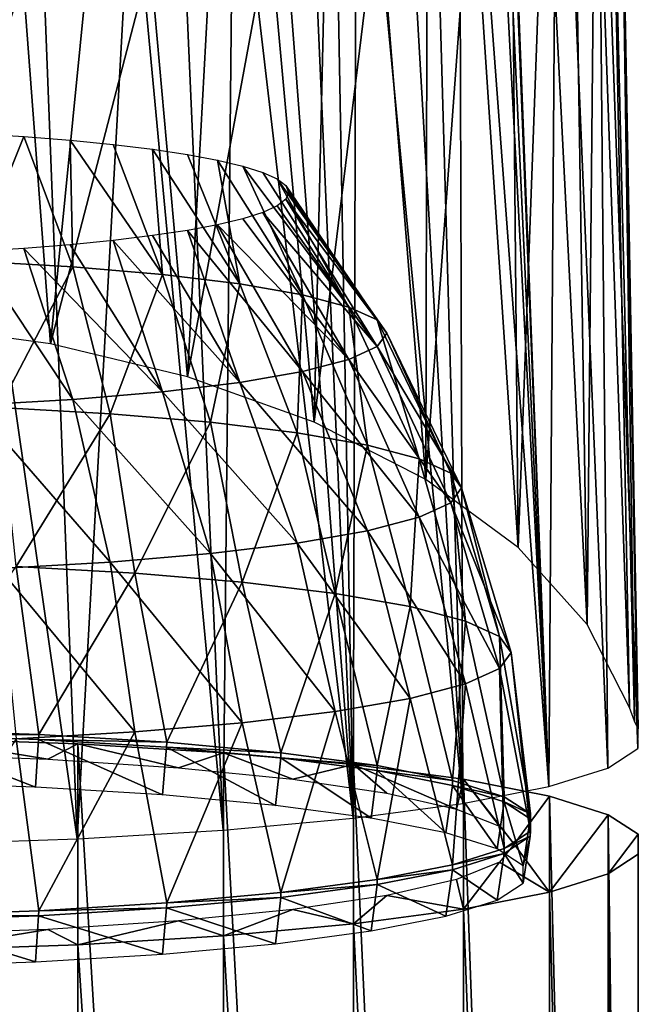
# Model space of a CAD drawing. Header units: millimetres. Extents: x -146 to 149, y -375 to 194.
# Tile 29 of 41: x 129 to 149, y 76 to 108. Entities that reach past the tile are written whole.
import ezdxf

# ---------------------------------------------------------------- set-up
doc = ezdxf.new("R2010")
doc.units = ezdxf.units.MM
doc.header["$LTSCALE"] = 309.490804
for name, color, linetype in [('11', 7, 'CONTINUOUS'), ('13', 7, 'CONTINUOUS'), ('17', 7, 'CONTINUOUS'), ('6', 7, 'CONTINUOUS'), ('8', 7, 'CONTINUOUS'), ('9', 7, 'CONTINUOUS')]:
    doc.layers.add(name, color=color, linetype=linetype)

msp = doc.modelspace()

# ---------------------------------------------------------------- linework, layer by layer
at = {"layer": '11', "color": 7, "linetype": 'CONTINUOUS', "true_color": 0xa2afbf}
for points in [[(124.676, 84.629, -15.426), (129.193, 84.472, -14.15), (124.675, 84.464, -15.441), (124.676, 84.629, -15.426)], [(129.193, 84.472, -14.15), (129.191, 84.307, -14.166), (124.675, 84.464, -15.441), (129.193, 84.472, -14.15)], [(129.193, 84.472, -14.15), (133.397, 84.217, -12.073), (129.191, 84.307, -14.166), (129.193, 84.472, -14.15)], [(133.397, 84.217, -12.073), (133.394, 84.052, -12.089), (129.191, 84.307, -14.166), (133.397, 84.217, -12.073)], [(133.397, 84.217, -12.073), (137.145, 83.872, -9.264), (133.394, 84.052, -12.089), (133.397, 84.217, -12.073)], [(137.145, 83.872, -9.264), (137.141, 83.707, -9.28), (133.394, 84.052, -12.089), (137.145, 83.872, -9.264)], [(137.145, 83.872, -9.264), (140.308, 83.449, -5.819), (137.141, 83.707, -9.28), (137.145, 83.872, -9.264)], [(140.308, 83.449, -5.819), (140.304, 83.285, -5.836), (137.141, 83.707, -9.28), (140.308, 83.449, -5.819)], [(140.308, 83.449, -5.819), (142.781, 82.963, -1.856), (140.304, 83.285, -5.836), (140.308, 83.449, -5.819)], [(142.781, 82.963, -1.856), (142.776, 82.798, -1.874), (140.304, 83.285, -5.836), (142.781, 82.963, -1.856)], [(142.781, 82.963, -1.856), (144.477, 82.429, 2.49), (142.776, 82.798, -1.874), (142.781, 82.963, -1.856)], [(144.477, 82.429, 2.49), (144.472, 82.264, 2.472), (142.776, 82.798, -1.874), (144.477, 82.429, 2.49)], [(144.477, 82.429, 2.49), (145.34, 81.867, 7.072), (144.472, 82.264, 2.472), (144.477, 82.429, 2.49)], [(145.34, 81.867, 7.072), (145.335, 81.702, 7.053), (144.472, 82.264, 2.472), (145.34, 81.867, 7.072)], [(145.34, 81.867, 7.072), (145.34, 81.294, 11.733), (145.335, 81.702, 7.053), (145.34, 81.867, 7.072)], [(145.34, 81.294, 11.733), (145.335, 81.13, 11.713), (145.335, 81.702, 7.053), (145.34, 81.294, 11.733)], [(144.477, 80.732, 16.315), (144.472, 80.567, 16.294), (145.335, 81.13, 11.713), (144.477, 80.732, 16.315)], [(145.34, 81.294, 11.733), (144.477, 80.732, 16.315), (145.335, 81.13, 11.713), (145.34, 81.294, 11.733)], [(142.781, 80.198, 20.662), (142.776, 80.034, 20.639), (144.472, 80.567, 16.294), (142.781, 80.198, 20.662)], [(144.477, 80.732, 16.315), (142.781, 80.198, 20.662), (144.472, 80.567, 16.294), (144.477, 80.732, 16.315)], [(142.781, 80.198, 20.662), (140.308, 79.711, 24.625), (142.776, 80.034, 20.639), (142.781, 80.198, 20.662)], [(140.308, 79.711, 24.625), (140.304, 79.547, 24.602), (142.776, 80.034, 20.639), (140.308, 79.711, 24.625)], [(137.145, 79.288, 28.069), (137.141, 79.124, 28.046), (140.304, 79.547, 24.602), (137.145, 79.288, 28.069)], [(140.308, 79.711, 24.625), (137.145, 79.288, 28.069), (140.304, 79.547, 24.602), (140.308, 79.711, 24.625)], [(137.145, 79.288, 28.069), (133.397, 78.944, 30.878), (137.141, 79.124, 28.046), (137.145, 79.288, 28.069)], [(133.397, 78.944, 30.878), (129.193, 78.688, 32.956), (133.394, 78.78, 30.854), (133.397, 78.944, 30.878)], [(133.397, 78.944, 30.878), (133.394, 78.78, 30.854), (137.141, 79.124, 28.046), (133.397, 78.944, 30.878)], [(124.676, 78.532, 34.232), (124.675, 78.368, 34.207), (129.191, 78.524, 32.931), (124.676, 78.532, 34.232)], [(129.193, 78.688, 32.956), (124.676, 78.532, 34.232), (129.191, 78.524, 32.931), (129.193, 78.688, 32.956)], [(129.193, 78.688, 32.956), (129.191, 78.524, 32.931), (133.394, 78.78, 30.854), (129.193, 78.688, 32.956)]]:
    msp.add_3dface(points, dxfattribs=at)
at = {"layer": '13', "color": 7, "linetype": 'CONTINUOUS', "true_color": 0xa2afbf}
for points in [[(129.088, 82.74, -14.142), (124.619, 82.895, -15.401), (124.675, 84.464, -15.441), (129.088, 82.74, -14.142)], [(129.191, 84.307, -14.166), (129.088, 82.74, -14.142), (124.675, 84.464, -15.441), (129.191, 84.307, -14.166)], [(133.257, 82.488, -12.085), (129.088, 82.74, -14.142), (129.191, 84.307, -14.166), (133.257, 82.488, -12.085)], [(133.394, 84.052, -12.089), (133.257, 82.488, -12.085), (129.191, 84.307, -14.166), (133.394, 84.052, -12.089)], [(136.972, 82.146, -9.304), (133.257, 82.488, -12.085), (133.394, 84.052, -12.089), (136.972, 82.146, -9.304)], [(137.141, 83.707, -9.28), (136.972, 82.146, -9.304), (133.394, 84.052, -12.089), (137.141, 83.707, -9.28)], [(140.108, 81.727, -5.892), (136.972, 82.146, -9.304), (137.141, 83.707, -9.28), (140.108, 81.727, -5.892)], [(140.304, 83.285, -5.836), (140.108, 81.727, -5.892), (137.141, 83.707, -9.28), (140.304, 83.285, -5.836)], [(142.561, 81.245, -1.963), (140.108, 81.727, -5.892), (140.304, 83.285, -5.836), (142.561, 81.245, -1.963)], [(142.776, 82.798, -1.874), (142.561, 81.245, -1.963), (140.304, 83.285, -5.836), (142.776, 82.798, -1.874)], [(144.242, 80.716, 2.342), (142.561, 81.245, -1.963), (142.776, 82.798, -1.874), (144.242, 80.716, 2.342)], [(144.472, 82.264, 2.472), (144.242, 80.716, 2.342), (142.776, 82.798, -1.874), (144.472, 82.264, 2.472)], [(145.098, 80.159, 6.881), (144.242, 80.716, 2.342), (144.472, 82.264, 2.472), (145.098, 80.159, 6.881)], [(145.335, 81.702, 7.053), (145.098, 80.159, 6.881), (144.472, 82.264, 2.472), (145.335, 81.702, 7.053)], [(145.335, 81.13, 11.713), (145.098, 80.159, 6.881), (145.335, 81.702, 7.053), (145.335, 81.13, 11.713)], [(144.472, 80.567, 16.294), (145.098, 79.591, 11.505), (145.335, 81.13, 11.713), (144.472, 80.567, 16.294)], [(145.098, 79.591, 11.505), (145.098, 80.159, 6.881), (145.335, 81.13, 11.713), (145.098, 79.591, 11.505)], [(142.776, 80.034, 20.639), (144.243, 79.034, 16.044), (144.472, 80.567, 16.294), (142.776, 80.034, 20.639)], [(144.243, 79.034, 16.044), (145.098, 79.591, 11.505), (144.472, 80.567, 16.294), (144.243, 79.034, 16.044)], [(140.304, 79.547, 24.602), (142.561, 78.505, 20.349), (142.776, 80.034, 20.639), (140.304, 79.547, 24.602)], [(142.561, 78.505, 20.349), (144.243, 79.034, 16.044), (142.776, 80.034, 20.639), (142.561, 78.505, 20.349)], [(137.141, 79.124, 28.046), (140.108, 78.023, 24.279), (140.304, 79.547, 24.602), (137.141, 79.124, 28.046)], [(140.108, 78.023, 24.279), (142.561, 78.505, 20.349), (140.304, 79.547, 24.602), (140.108, 78.023, 24.279)], [(133.394, 78.78, 30.854), (136.972, 77.604, 27.69), (137.141, 79.124, 28.046), (133.394, 78.78, 30.854)], [(136.972, 77.604, 27.69), (140.108, 78.023, 24.279), (137.141, 79.124, 28.046), (136.972, 77.604, 27.69)], [(124.675, 78.368, 34.207), (129.088, 77.01, 32.529), (129.191, 78.524, 32.931), (124.675, 78.368, 34.207)], [(129.088, 77.01, 32.529), (133.258, 77.263, 30.471), (129.191, 78.524, 32.931), (129.088, 77.01, 32.529)], [(129.191, 78.524, 32.931), (133.258, 77.263, 30.471), (133.394, 78.78, 30.854), (129.191, 78.524, 32.931)], [(133.258, 77.263, 30.471), (136.972, 77.604, 27.69), (133.394, 78.78, 30.854), (133.258, 77.263, 30.471)], [(124.619, 76.855, 33.788), (129.088, 77.01, 32.529), (124.675, 78.368, 34.207), (124.619, 76.855, 33.788)]]:
    msp.add_3dface(points, dxfattribs=at)
at = {"layer": '17', "color": 7, "linetype": 'CONTINUOUS', "true_color": 0xa2afbf}
for points in [[(144.358, 123.754, 28.907), (144.311, 123.747, 28.986), (145.94, 82.763, 22.612), (144.358, 123.754, 28.907)], [(146.226, 122.573, 24.977), (144.358, 123.754, 28.907), (145.94, 82.763, 22.612), (146.226, 122.573, 24.977)], [(144.066, 123.51, 29.375), (143.806, 123.279, 29.773), (145.94, 82.763, 22.612), (144.066, 123.51, 29.375)], [(144.311, 123.747, 28.986), (144.066, 123.51, 29.375), (145.94, 82.763, 22.612), (144.311, 123.747, 28.986)], [(143.806, 123.279, 29.773), (142.99, 122.385, 30.911), (145.94, 82.763, 22.612), (143.806, 123.279, 29.773)], [(147.879, 83.37, 17.668), (146.226, 122.573, 24.977), (145.94, 82.763, 22.612), (147.879, 83.37, 17.668)], [(147.534, 121.29, 20.735), (146.226, 122.573, 24.977), (147.879, 83.37, 17.668), (147.534, 121.29, 20.735)], [(142.99, 122.385, 30.911), (141.998, 121.178, 32.116), (143.119, 82.21, 27.119), (142.99, 122.385, 30.911)], [(145.94, 82.763, 22.612), (142.99, 122.385, 30.911), (143.119, 82.21, 27.119), (145.94, 82.763, 22.612)], [(141.998, 121.178, 32.116), (140.937, 119.946, 33.246), (143.119, 82.21, 27.119), (141.998, 121.178, 32.116)], [(148.224, 119.905, 16.294), (147.534, 121.29, 20.735), (148.871, 84.01, 12.454), (148.224, 119.905, 16.294)], [(148.871, 84.01, 12.454), (147.534, 121.29, 20.735), (147.879, 83.37, 17.668), (148.871, 84.01, 12.454)], [(140.937, 119.946, 33.246), (139.631, 118.57, 34.468), (143.119, 82.21, 27.119), (140.937, 119.946, 33.246)], [(148.263, 118.452, 11.751), (148.224, 119.905, 16.294), (148.882, 84.662, 7.146), (148.263, 118.452, 11.751)], [(148.882, 84.662, 7.146), (148.224, 119.905, 16.294), (148.871, 84.01, 12.454), (148.882, 84.662, 7.146)], [(139.631, 118.57, 34.468), (138.865, 117.837, 35.111), (139.514, 81.729, 31.035), (139.631, 118.57, 34.468)], [(143.119, 82.21, 27.119), (139.631, 118.57, 34.468), (139.514, 81.729, 31.035), (143.119, 82.21, 27.119)], [(147.98, 117.591, 9.116), (148.263, 118.452, 11.751), (148.759, 84.903, 6.067), (147.98, 117.591, 9.116)], [(148.759, 84.903, 6.067), (148.263, 118.452, 11.751), (148.882, 84.662, 7.146), (148.759, 84.903, 6.067)], [(138.865, 117.837, 35.111), (137.962, 117.038, 35.81), (139.514, 81.729, 31.035), (138.865, 117.837, 35.111)], [(147.477, 116.73, 6.522), (147.98, 117.591, 9.116), (148.593, 85.357, 5.039), (147.477, 116.73, 6.522)], [(148.593, 85.357, 5.039), (147.98, 117.591, 9.116), (148.759, 84.903, 6.067), (148.593, 85.357, 5.039)], [(137.962, 117.038, 35.81), (136.882, 116.165, 36.572), (139.514, 81.729, 31.035), (137.962, 117.038, 35.81)], [(146.759, 115.876, 3.99), (147.477, 116.73, 6.522), (147.205, 88.082, 0.226), (146.759, 115.876, 3.99)], [(147.205, 88.082, 0.226), (147.477, 116.73, 6.522), (148.593, 85.357, 5.039), (147.205, 88.082, 0.226)], [(136.882, 116.165, 36.572), (135.592, 115.232, 37.386), (139.514, 81.729, 31.035), (136.882, 116.165, 36.572)], [(145.833, 115.036, 1.54), (146.759, 115.876, 3.99), (147.205, 88.082, 0.226), (145.833, 115.036, 1.54)], [(135.592, 115.232, 37.386), (133.807, 114.124, 38.363), (135.246, 81.337, 34.227), (135.592, 115.232, 37.386)], [(139.514, 81.729, 31.035), (135.592, 115.232, 37.386), (135.246, 81.337, 34.227), (139.514, 81.729, 31.035)], [(144.713, 114.223, -0.8), (145.833, 115.036, 1.54), (144.937, 90.603, -4.232), (144.713, 114.223, -0.8)], [(144.937, 90.603, -4.232), (145.833, 115.036, 1.54), (147.205, 88.082, 0.226), (144.937, 90.603, -4.232)], [(133.807, 114.124, 38.363), (132.246, 113.312, 39.093), (135.246, 81.337, 34.227), (133.807, 114.124, 38.363)], [(143.414, 113.445, -3.012), (144.713, 114.223, -0.8), (144.937, 90.603, -4.232), (143.414, 113.445, -3.012)], [(141.953, 112.709, -5.076), (143.414, 113.445, -3.012), (141.903, 92.836, -8.18), (141.953, 112.709, -5.076)], [(141.903, 92.836, -8.18), (143.414, 113.445, -3.012), (144.937, 90.603, -4.232), (141.903, 92.836, -8.18)], [(132.246, 113.312, 39.093), (129.253, 112.102, 40.202), (130.461, 81.047, 36.588), (132.246, 113.312, 39.093)], [(135.246, 81.337, 34.227), (132.246, 113.312, 39.093), (130.461, 81.047, 36.588), (135.246, 81.337, 34.227)], [(140.348, 112.022, -6.981), (141.953, 112.709, -5.076), (141.903, 92.836, -8.18), (140.348, 112.022, -6.981)], [(129.253, 112.102, 40.202), (126.111, 111.24, 41.002), (130.461, 81.047, 36.588), (129.253, 112.102, 40.202)], [(138.616, 111.39, -8.716), (140.348, 112.022, -6.981), (138.238, 94.719, -11.508), (138.616, 111.39, -8.716)], [(138.238, 94.719, -11.508), (140.348, 112.022, -6.981), (141.903, 92.836, -8.18), (138.238, 94.719, -11.508)], [(130.461, 81.047, 36.588), (126.111, 111.24, 41.002), (125.321, 80.869, 38.037), (130.461, 81.047, 36.588)], [(136.776, 110.818, -10.272), (138.616, 111.39, -8.716), (138.238, 94.719, -11.508), (136.776, 110.818, -10.272)], [(134.849, 110.31, -11.644), (136.776, 110.818, -10.272), (134.084, 96.21, -14.145), (134.849, 110.31, -11.644)], [(134.084, 96.21, -14.145), (136.776, 110.818, -10.272), (138.238, 94.719, -11.508), (134.084, 96.21, -14.145)], [(132.852, 109.868, -12.828), (134.849, 110.31, -11.644), (134.084, 96.21, -14.145), (132.852, 109.868, -12.828)], [(130.794, 109.493, -13.827), (132.852, 109.868, -12.828), (129.576, 97.287, -16.048), (130.794, 109.493, -13.827)], [(129.576, 97.287, -16.048), (132.852, 109.868, -12.828), (134.084, 96.21, -14.145), (129.576, 97.287, -16.048)], [(128.688, 109.184, -14.644), (130.794, 109.493, -13.827), (129.576, 97.287, -16.048), (128.688, 109.184, -14.644)], [(126.544, 108.944, -15.277), (128.688, 109.184, -14.644), (124.843, 97.937, -17.196), (126.544, 108.944, -15.277)], [(124.843, 97.937, -17.196), (128.688, 109.184, -14.644), (129.576, 97.287, -16.048), (124.843, 97.937, -17.196)]]:
    msp.add_3dface(points, dxfattribs=at)
at = {"layer": '6', "color": 7, "linetype": 'CONTINUOUS', "true_color": 0xa2afbf}
for points in [[(129.49, 83.662, -13.426), (125.337, 84.343, -18.976), (124.837, 83.834, -14.827), (129.49, 83.662, -13.426)], [(130.478, 84.165, -17.522), (125.337, 84.343, -18.976), (129.49, 83.662, -13.426), (130.478, 84.165, -17.522)], [(133.779, 83.382, -11.15), (130.478, 84.165, -17.522), (129.49, 83.662, -13.426), (133.779, 83.382, -11.15)], [(135.264, 83.874, -15.157), (130.478, 84.165, -17.522), (133.779, 83.382, -11.15), (135.264, 83.874, -15.157)], [(137.536, 83.007, -8.09), (135.264, 83.874, -15.157), (133.779, 83.382, -11.15), (137.536, 83.007, -8.09)], [(139.532, 83.482, -11.959), (135.264, 83.874, -15.157), (137.536, 83.007, -8.09), (139.532, 83.482, -11.959)], [(140.619, 82.549, -4.361), (139.532, 83.482, -11.959), (137.536, 83.007, -8.09), (140.619, 82.549, -4.361)], [(143.139, 83, -8.035), (139.532, 83.482, -11.959), (142.912, 82.026, -0.104), (143.139, 83, -8.035)], [(142.912, 82.026, -0.104), (139.532, 83.482, -11.959), (140.619, 82.549, -4.361), (142.912, 82.026, -0.104)], [(144.324, 81.459, 4.515), (143.139, 83, -8.035), (142.912, 82.026, -0.104), (144.324, 81.459, 4.515)], [(145.96, 82.445, -3.513), (143.139, 83, -8.035), (144.8, 80.869, 9.316), (145.96, 82.445, -3.513)], [(144.8, 80.869, 9.316), (143.139, 83, -8.035), (144.324, 81.459, 4.515), (144.8, 80.869, 9.316)], [(145.961, 79.294, 22.143), (145.96, 82.445, -3.513), (144.8, 80.869, 9.316), (145.961, 79.294, 22.143)], [(147.893, 81.836, 1.442), (145.96, 82.445, -3.513), (145.961, 79.294, 22.143), (147.893, 81.836, 1.442)], [(147.894, 79.903, 17.187), (147.893, 81.836, 1.442), (145.961, 79.294, 22.143), (147.894, 79.903, 17.187)], [(148.875, 81.195, 6.661), (147.893, 81.836, 1.442), (147.894, 79.903, 17.187), (148.875, 81.195, 6.661)], [(148.875, 80.544, 11.968), (148.875, 81.195, 6.661), (147.894, 79.903, 17.187), (148.875, 80.544, 11.968)], [(144.324, 80.28, 14.116), (145.961, 79.294, 22.143), (144.8, 80.869, 9.316), (144.324, 80.28, 14.116)], [(142.912, 79.713, 18.735), (143.139, 78.739, 26.665), (144.324, 80.28, 14.116), (142.912, 79.713, 18.735)], [(143.139, 78.739, 26.665), (145.961, 79.294, 22.143), (144.324, 80.28, 14.116), (143.139, 78.739, 26.665)], [(140.619, 79.19, 22.992), (143.139, 78.739, 26.665), (142.912, 79.713, 18.735), (140.619, 79.19, 22.992)], [(137.536, 78.732, 26.721), (139.532, 78.257, 30.59), (140.619, 79.19, 22.992), (137.536, 78.732, 26.721)], [(139.532, 78.257, 30.59), (143.139, 78.739, 26.665), (140.619, 79.19, 22.992), (139.532, 78.257, 30.59)], [(133.779, 78.357, 29.781), (135.264, 77.865, 33.787), (137.536, 78.732, 26.721), (133.779, 78.357, 29.781)], [(135.264, 77.865, 33.787), (139.532, 78.257, 30.59), (137.536, 78.732, 26.721), (135.264, 77.865, 33.787)], [(129.49, 78.077, 32.057), (130.478, 77.574, 36.153), (133.779, 78.357, 29.781), (129.49, 78.077, 32.057)], [(130.478, 77.574, 36.153), (135.264, 77.865, 33.787), (133.779, 78.357, 29.781), (130.478, 77.574, 36.153)], [(124.837, 77.905, 33.458), (125.337, 77.396, 37.607), (129.49, 78.077, 32.057), (124.837, 77.905, 33.458)], [(125.337, 77.396, 37.607), (130.478, 77.574, 36.153), (129.49, 78.077, 32.057), (125.337, 77.396, 37.607)]]:
    msp.add_3dface(points, dxfattribs=at)
at = {"layer": '8', "color": 7, "linetype": 'CONTINUOUS', "true_color": 0xa2afbf}
for points in [[(130.434, 5, -27.261), (125.304, 5, -28.725), (125.337, 84.343, -18.976), (130.434, 5, -27.261)], [(130.434, 5, -27.261), (125.337, 84.343, -18.976), (130.478, 84.165, -17.522), (130.434, 5, -27.261)], [(135.217, 5, -24.872), (130.434, 5, -27.261), (130.478, 84.165, -17.522), (135.217, 5, -24.872)], [(135.217, 5, -24.872), (130.478, 84.165, -17.522), (135.264, 83.874, -15.157), (135.217, 5, -24.872)], [(139.489, 5, -21.637), (135.217, 5, -24.872), (135.264, 83.874, -15.157), (139.489, 5, -21.637)], [(139.489, 5, -21.637), (135.264, 83.874, -15.157), (139.532, 83.482, -11.959), (139.489, 5, -21.637)], [(143.103, 5, -17.66), (139.489, 5, -21.637), (139.532, 83.482, -11.959), (143.103, 5, -17.66)], [(143.103, 5, -17.66), (139.532, 83.482, -11.959), (143.139, 83, -8.035), (143.103, 5, -17.66)], [(145.935, 5, -13.072), (143.103, 5, -17.66), (143.139, 83, -8.035), (145.935, 5, -13.072)], [(145.935, 5, -13.072), (143.139, 83, -8.035), (145.96, 82.445, -3.513), (145.935, 5, -13.072)], [(147.883, 5, -8.029), (145.935, 5, -13.072), (145.96, 82.445, -3.513), (147.883, 5, -8.029)], [(147.883, 5, -8.029), (145.96, 82.445, -3.513), (147.893, 81.836, 1.442), (147.883, 5, -8.029)], [(148.875, 5, -2.707), (147.883, 5, -8.029), (147.893, 81.836, 1.442), (148.875, 5, -2.707)], [(148.875, 5, -2.707), (147.893, 81.836, 1.442), (148.875, 81.195, 6.661), (148.875, 5, -2.707)], [(148.875, 5, -2.707), (148.875, 81.195, 6.661), (148.875, 80.544, 11.968), (148.875, 5, -2.707)], [(148.875, 5, 2.707), (148.875, 80.544, 11.968), (147.894, 79.903, 17.187), (148.875, 5, 2.707)], [(148.875, 5, 2.707), (148.875, 5, -2.707), (148.875, 80.544, 11.968), (148.875, 5, 2.707)], [(147.883, 5, 8.029), (147.894, 79.903, 17.187), (145.961, 79.294, 22.143), (147.883, 5, 8.029)], [(147.883, 5, 8.029), (148.875, 5, 2.707), (147.894, 79.903, 17.187), (147.883, 5, 8.029)], [(145.935, 5, 13.072), (145.961, 79.294, 22.143), (143.139, 78.739, 26.665), (145.935, 5, 13.072)], [(145.935, 5, 13.072), (147.883, 5, 8.029), (145.961, 79.294, 22.143), (145.935, 5, 13.072)], [(143.103, 5, 17.66), (143.139, 78.739, 26.665), (139.532, 78.257, 30.59), (143.103, 5, 17.66)], [(143.103, 5, 17.66), (145.935, 5, 13.072), (143.139, 78.739, 26.665), (143.103, 5, 17.66)], [(139.489, 5, 21.637), (139.532, 78.257, 30.59), (135.264, 77.865, 33.787), (139.489, 5, 21.637)], [(139.489, 5, 21.637), (143.103, 5, 17.66), (139.532, 78.257, 30.59), (139.489, 5, 21.637)], [(130.434, 5, 27.261), (130.478, 77.574, 36.153), (125.337, 77.396, 37.607), (130.434, 5, 27.261)], [(130.434, 5, 27.261), (135.217, 5, 24.872), (130.478, 77.574, 36.153), (130.434, 5, 27.261)], [(135.217, 5, 24.872), (135.264, 77.865, 33.787), (130.478, 77.574, 36.153), (135.217, 5, 24.872)], [(135.217, 5, 24.872), (139.489, 5, 21.637), (135.264, 77.865, 33.787), (135.217, 5, 24.872)], [(125.304, 5, 28.725), (130.434, 5, 27.261), (125.337, 77.396, 37.607), (125.304, 5, 28.725)]]:
    msp.add_3dface(points, dxfattribs=at)
at = {"layer": '9', "color": 7, "linetype": 'CONTINUOUS', "true_color": 0xa2afbf}
for points in [[(128.7, 104.095, -3.015), (127.053, 100.001, -7.858), (127.077, 104.196, -3.835), (128.7, 104.095, -3.015)], [(130.31, 99.816, -6.35), (127.053, 100.001, -7.858), (128.7, 104.095, -3.015), (130.31, 99.816, -6.35)], [(130.227, 103.974, -2.03), (130.31, 99.816, -6.35), (128.7, 104.095, -3.015), (130.227, 103.974, -2.03)], [(133.255, 99.564, -4.304), (130.31, 99.816, -6.35), (130.227, 103.974, -2.03), (133.255, 99.564, -4.304)], [(131.643, 103.835, -0.892), (133.255, 99.564, -4.304), (130.227, 103.974, -2.03), (131.643, 103.835, -0.892)], [(132.931, 103.678, 0.386), (133.255, 99.564, -4.304), (131.643, 103.835, -0.892), (132.931, 103.678, 0.386)], [(135.797, 99.255, -1.781), (133.255, 99.564, -4.304), (132.931, 103.678, 0.386), (135.797, 99.255, -1.781)], [(134.077, 103.505, 1.791), (135.797, 99.255, -1.781), (132.931, 103.678, 0.386), (134.077, 103.505, 1.791)], [(135.069, 103.319, 3.307), (135.797, 99.255, -1.781), (134.077, 103.505, 1.791), (135.069, 103.319, 3.307)], [(137.858, 98.896, 1.141), (135.797, 99.255, -1.781), (135.069, 103.319, 3.307), (137.858, 98.896, 1.141)], [(135.896, 103.121, 4.917), (137.858, 98.896, 1.141), (135.069, 103.319, 3.307), (135.896, 103.121, 4.917)], [(139.377, 98.499, 4.374), (137.858, 98.896, 1.141), (135.896, 103.121, 4.917), (139.377, 98.499, 4.374)], [(136.548, 102.914, 6.605), (139.377, 98.499, 4.374), (135.896, 103.121, 4.917), (136.548, 102.914, 6.605)], [(137.02, 102.7, 8.351), (139.377, 98.499, 4.374), (136.548, 102.914, 6.605), (137.02, 102.7, 8.351)], [(140.308, 98.076, 7.821), (139.377, 98.499, 4.374), (137.02, 102.7, 8.351), (140.308, 98.076, 7.821)], [(137.305, 102.481, 10.137), (140.308, 98.076, 7.821), (137.02, 102.7, 8.351), (137.305, 102.481, 10.137)], [(137.4, 102.259, 11.942), (140.308, 98.076, 7.821), (137.305, 102.481, 10.137), (137.4, 102.259, 11.942)], [(137.305, 102.037, 13.747), (140.621, 97.639, 11.375), (137.4, 102.259, 11.942), (137.305, 102.037, 13.747)], [(140.621, 97.639, 11.375), (140.308, 98.076, 7.821), (137.4, 102.259, 11.942), (140.621, 97.639, 11.375)], [(136.548, 101.604, 17.279), (140.308, 97.203, 14.929), (137.02, 101.818, 15.533), (136.548, 101.604, 17.279)], [(137.02, 101.818, 15.533), (140.308, 97.203, 14.929), (137.305, 102.037, 13.747), (137.02, 101.818, 15.533)], [(140.308, 97.203, 14.929), (140.621, 97.639, 11.375), (137.305, 102.037, 13.747), (140.308, 97.203, 14.929)], [(135.896, 101.396, 18.966), (139.377, 96.78, 18.375), (136.548, 101.604, 17.279), (135.896, 101.396, 18.966)], [(139.377, 96.78, 18.375), (140.308, 97.203, 14.929), (136.548, 101.604, 17.279), (139.377, 96.78, 18.375)], [(134.077, 101.012, 22.093), (137.858, 96.383, 21.608), (135.069, 101.199, 20.577), (134.077, 101.012, 22.093)], [(135.069, 101.199, 20.577), (139.377, 96.78, 18.375), (135.896, 101.396, 18.966), (135.069, 101.199, 20.577)], [(137.858, 96.383, 21.608), (139.377, 96.78, 18.375), (135.069, 101.199, 20.577), (137.858, 96.383, 21.608)], [(131.643, 100.683, 24.776), (135.797, 96.024, 24.531), (132.931, 100.84, 23.498), (131.643, 100.683, 24.776)], [(132.931, 100.84, 23.498), (135.797, 96.024, 24.531), (134.077, 101.012, 22.093), (132.931, 100.84, 23.498)], [(135.797, 96.024, 24.531), (137.858, 96.383, 21.608), (134.077, 101.012, 22.093), (135.797, 96.024, 24.531)], [(128.7, 100.422, 26.898), (133.255, 95.714, 27.054), (130.227, 100.543, 25.914), (128.7, 100.422, 26.898)], [(130.227, 100.543, 25.914), (133.255, 95.714, 27.054), (131.643, 100.683, 24.776), (130.227, 100.543, 25.914)], [(133.255, 95.714, 27.054), (135.797, 96.024, 24.531), (131.643, 100.683, 24.776), (133.255, 95.714, 27.054)], [(127.053, 95.278, 30.608), (130.31, 95.463, 29.1), (127.077, 100.322, 27.719), (127.053, 95.278, 30.608)], [(127.077, 100.322, 27.719), (130.31, 95.463, 29.1), (128.7, 100.422, 26.898), (127.077, 100.322, 27.719)], [(130.31, 95.463, 29.1), (133.255, 95.714, 27.054), (128.7, 100.422, 26.898), (130.31, 95.463, 29.1)], [(127.053, 100.001, -7.858), (130.31, 99.816, -6.35), (127.893, 95.203, -10.774), (127.053, 100.001, -7.858)], [(127.893, 95.203, -10.774), (130.31, 99.816, -6.35), (131.539, 94.996, -9.087), (127.893, 95.203, -10.774)], [(130.31, 99.816, -6.35), (133.255, 99.564, -4.304), (131.539, 94.996, -9.087), (130.31, 99.816, -6.35)], [(131.539, 94.996, -9.087), (133.255, 99.564, -4.304), (134.835, 94.715, -6.797), (131.539, 94.996, -9.087)], [(133.255, 99.564, -4.304), (135.797, 99.255, -1.781), (134.835, 94.715, -6.797), (133.255, 99.564, -4.304)], [(134.835, 94.715, -6.797), (135.797, 99.255, -1.781), (137.679, 94.368, -3.973), (134.835, 94.715, -6.797)], [(135.797, 99.255, -1.781), (137.858, 98.896, 1.141), (137.679, 94.368, -3.973), (135.797, 99.255, -1.781)], [(137.679, 94.368, -3.973), (137.858, 98.896, 1.141), (139.987, 93.966, -0.702), (137.679, 94.368, -3.973)], [(137.858, 98.896, 1.141), (139.377, 98.499, 4.374), (139.987, 93.966, -0.702), (137.858, 98.896, 1.141)], [(139.377, 98.499, 4.374), (140.308, 98.076, 7.821), (141.687, 93.522, 2.916), (139.377, 98.499, 4.374)], [(139.987, 93.966, -0.702), (139.377, 98.499, 4.374), (141.687, 93.522, 2.916), (139.987, 93.966, -0.702)], [(140.308, 98.076, 7.821), (140.621, 97.639, 11.375), (142.728, 93.048, 6.773), (140.308, 98.076, 7.821)], [(141.687, 93.522, 2.916), (140.308, 98.076, 7.821), (142.728, 93.048, 6.773), (141.687, 93.522, 2.916)], [(140.621, 97.639, 11.375), (140.308, 97.203, 14.929), (143.079, 92.56, 10.751), (140.621, 97.639, 11.375)], [(142.728, 93.048, 6.773), (140.621, 97.639, 11.375), (143.079, 92.56, 10.751), (142.728, 93.048, 6.773)], [(140.308, 97.203, 14.929), (139.377, 96.78, 18.375), (142.728, 92.072, 14.729), (140.308, 97.203, 14.929)], [(143.079, 92.56, 10.751), (140.308, 97.203, 14.929), (142.728, 92.072, 14.729), (143.079, 92.56, 10.751)], [(139.377, 96.78, 18.375), (137.858, 96.383, 21.608), (141.687, 91.598, 18.586), (139.377, 96.78, 18.375)], [(142.728, 92.072, 14.729), (139.377, 96.78, 18.375), (141.687, 91.598, 18.586), (142.728, 92.072, 14.729)], [(137.858, 96.383, 21.608), (135.797, 96.024, 24.531), (139.987, 91.154, 22.204), (137.858, 96.383, 21.608)], [(141.687, 91.598, 18.586), (137.858, 96.383, 21.608), (139.987, 91.154, 22.204), (141.687, 91.598, 18.586)], [(135.797, 96.024, 24.531), (133.255, 95.714, 27.054), (137.679, 90.752, 25.475), (135.797, 96.024, 24.531)], [(139.987, 91.154, 22.204), (135.797, 96.024, 24.531), (137.679, 90.752, 25.475), (139.987, 91.154, 22.204)], [(133.255, 95.714, 27.054), (130.31, 95.463, 29.1), (134.835, 90.405, 28.299), (133.255, 95.714, 27.054)], [(137.679, 90.752, 25.475), (133.255, 95.714, 27.054), (134.835, 90.405, 28.299), (137.679, 90.752, 25.475)], [(130.31, 95.463, 29.1), (127.053, 95.278, 30.608), (131.539, 90.124, 30.589), (130.31, 95.463, 29.1)], [(134.835, 90.405, 28.299), (130.31, 95.463, 29.1), (131.539, 90.124, 30.589), (134.835, 90.405, 28.299)], [(131.539, 90.124, 30.589), (127.053, 95.278, 30.608), (127.893, 89.917, 32.276), (131.539, 90.124, 30.589)], [(127.893, 95.203, -10.774), (131.539, 94.996, -9.087), (128.448, 89.989, -12.951), (127.893, 95.203, -10.774)], [(128.448, 89.989, -12.951), (131.539, 94.996, -9.087), (132.351, 89.767, -11.145), (128.448, 89.989, -12.951)], [(131.539, 94.996, -9.087), (134.835, 94.715, -6.797), (132.351, 89.767, -11.145), (131.539, 94.996, -9.087)], [(132.351, 89.767, -11.145), (134.835, 94.715, -6.797), (135.878, 89.467, -8.693), (132.351, 89.767, -11.145)], [(134.835, 94.715, -6.797), (137.679, 94.368, -3.973), (135.878, 89.467, -8.693), (134.835, 94.715, -6.797)], [(135.878, 89.467, -8.693), (137.679, 94.368, -3.973), (138.922, 89.095, -5.671), (135.878, 89.467, -8.693)], [(137.679, 94.368, -3.973), (139.987, 93.966, -0.702), (138.922, 89.095, -5.671), (137.679, 94.368, -3.973)], [(138.922, 89.095, -5.671), (139.987, 93.966, -0.702), (141.392, 88.666, -2.171), (138.922, 89.095, -5.671)], [(139.987, 93.966, -0.702), (141.687, 93.522, 2.916), (141.392, 88.666, -2.171), (139.987, 93.966, -0.702)], [(141.392, 88.666, -2.171), (141.687, 93.522, 2.916), (143.212, 88.19, 1.703), (141.392, 88.666, -2.171)], [(141.687, 93.522, 2.916), (142.728, 93.048, 6.773), (143.212, 88.19, 1.703), (141.687, 93.522, 2.916)], [(142.728, 93.048, 6.773), (143.079, 92.56, 10.751), (144.326, 87.683, 5.831), (142.728, 93.048, 6.773)], [(143.212, 88.19, 1.703), (142.728, 93.048, 6.773), (144.326, 87.683, 5.831), (143.212, 88.19, 1.703)], [(143.079, 92.56, 10.751), (142.728, 92.072, 14.729), (144.702, 87.16, 10.088), (143.079, 92.56, 10.751)], [(144.326, 87.683, 5.831), (143.079, 92.56, 10.751), (144.702, 87.16, 10.088), (144.326, 87.683, 5.831)], [(142.728, 92.072, 14.729), (141.687, 91.598, 18.586), (144.326, 86.638, 14.345), (142.728, 92.072, 14.729)], [(144.702, 87.16, 10.088), (142.728, 92.072, 14.729), (144.326, 86.638, 14.345), (144.702, 87.16, 10.088)], [(141.687, 91.598, 18.586), (139.987, 91.154, 22.204), (143.212, 86.131, 18.473), (141.687, 91.598, 18.586)], [(144.326, 86.638, 14.345), (141.687, 91.598, 18.586), (143.212, 86.131, 18.473), (144.326, 86.638, 14.345)], [(139.987, 91.154, 22.204), (137.679, 90.752, 25.475), (141.392, 85.655, 22.347), (139.987, 91.154, 22.204)], [(143.212, 86.131, 18.473), (139.987, 91.154, 22.204), (141.392, 85.655, 22.347), (143.212, 86.131, 18.473)], [(137.679, 90.752, 25.475), (134.835, 90.405, 28.299), (138.922, 85.225, 25.848), (137.679, 90.752, 25.475)], [(141.392, 85.655, 22.347), (137.679, 90.752, 25.475), (138.922, 85.225, 25.848), (141.392, 85.655, 22.347)], [(134.835, 90.405, 28.299), (131.539, 90.124, 30.589), (135.878, 84.854, 28.869), (134.835, 90.405, 28.299)], [(138.922, 85.225, 25.848), (134.835, 90.405, 28.299), (135.878, 84.854, 28.869), (138.922, 85.225, 25.848)], [(124.676, 84.629, -15.426), (128.448, 89.989, -12.951), (129.193, 84.472, -14.15), (124.676, 84.629, -15.426)], [(131.539, 90.124, 30.589), (127.893, 89.917, 32.276), (132.351, 84.553, 31.321), (131.539, 90.124, 30.589)], [(132.351, 84.553, 31.321), (127.893, 89.917, 32.276), (128.448, 84.332, 33.127), (132.351, 84.553, 31.321)], [(128.448, 89.989, -12.951), (132.351, 89.767, -11.145), (129.193, 84.472, -14.15), (128.448, 89.989, -12.951)], [(135.878, 84.854, 28.869), (131.539, 90.124, 30.589), (132.351, 84.553, 31.321), (135.878, 84.854, 28.869)], [(129.193, 84.472, -14.15), (132.351, 89.767, -11.145), (133.397, 84.217, -12.073), (129.193, 84.472, -14.15)], [(132.351, 89.767, -11.145), (135.878, 89.467, -8.693), (133.397, 84.217, -12.073), (132.351, 89.767, -11.145)], [(133.397, 84.217, -12.073), (135.878, 89.467, -8.693), (137.145, 83.872, -9.264), (133.397, 84.217, -12.073)], [(135.878, 89.467, -8.693), (138.922, 89.095, -5.671), (137.145, 83.872, -9.264), (135.878, 89.467, -8.693)], [(137.145, 83.872, -9.264), (138.922, 89.095, -5.671), (140.308, 83.449, -5.819), (137.145, 83.872, -9.264)], [(138.922, 89.095, -5.671), (141.392, 88.666, -2.171), (140.308, 83.449, -5.819), (138.922, 89.095, -5.671)], [(140.308, 83.449, -5.819), (141.392, 88.666, -2.171), (142.781, 82.963, -1.856), (140.308, 83.449, -5.819)], [(141.392, 88.666, -2.171), (143.212, 88.19, 1.703), (142.781, 82.963, -1.856), (141.392, 88.666, -2.171)], [(142.781, 82.963, -1.856), (143.212, 88.19, 1.703), (144.477, 82.429, 2.49), (142.781, 82.963, -1.856)], [(143.212, 88.19, 1.703), (144.326, 87.683, 5.831), (144.477, 82.429, 2.49), (143.212, 88.19, 1.703)], [(144.326, 87.683, 5.831), (144.702, 87.16, 10.088), (145.34, 81.867, 7.072), (144.326, 87.683, 5.831)], [(144.477, 82.429, 2.49), (144.326, 87.683, 5.831), (145.34, 81.867, 7.072), (144.477, 82.429, 2.49)], [(144.702, 87.16, 10.088), (144.326, 86.638, 14.345), (145.34, 81.294, 11.733), (144.702, 87.16, 10.088)], [(145.34, 81.867, 7.072), (144.702, 87.16, 10.088), (145.34, 81.294, 11.733), (145.34, 81.867, 7.072)], [(144.326, 86.638, 14.345), (143.212, 86.131, 18.473), (144.477, 80.732, 16.315), (144.326, 86.638, 14.345)], [(145.34, 81.294, 11.733), (144.326, 86.638, 14.345), (144.477, 80.732, 16.315), (145.34, 81.294, 11.733)], [(143.212, 86.131, 18.473), (141.392, 85.655, 22.347), (142.781, 80.198, 20.662), (143.212, 86.131, 18.473)], [(144.477, 80.732, 16.315), (143.212, 86.131, 18.473), (142.781, 80.198, 20.662), (144.477, 80.732, 16.315)], [(141.392, 85.655, 22.347), (138.922, 85.225, 25.848), (140.308, 79.711, 24.625), (141.392, 85.655, 22.347)], [(142.781, 80.198, 20.662), (141.392, 85.655, 22.347), (140.308, 79.711, 24.625), (142.781, 80.198, 20.662)], [(138.922, 85.225, 25.848), (135.878, 84.854, 28.869), (137.145, 79.288, 28.069), (138.922, 85.225, 25.848)], [(140.308, 79.711, 24.625), (138.922, 85.225, 25.848), (137.145, 79.288, 28.069), (140.308, 79.711, 24.625)], [(135.878, 84.854, 28.869), (132.351, 84.553, 31.321), (133.397, 78.944, 30.878), (135.878, 84.854, 28.869)], [(137.145, 79.288, 28.069), (135.878, 84.854, 28.869), (133.397, 78.944, 30.878), (137.145, 79.288, 28.069)], [(129.193, 78.688, 32.956), (128.448, 84.332, 33.127), (124.676, 78.532, 34.232), (129.193, 78.688, 32.956)], [(132.351, 84.553, 31.321), (128.448, 84.332, 33.127), (129.193, 78.688, 32.956), (132.351, 84.553, 31.321)], [(133.397, 78.944, 30.878), (132.351, 84.553, 31.321), (129.193, 78.688, 32.956), (133.397, 78.944, 30.878)]]:
    msp.add_3dface(points, dxfattribs=at)

doc.saveas('drawing.dxf')
